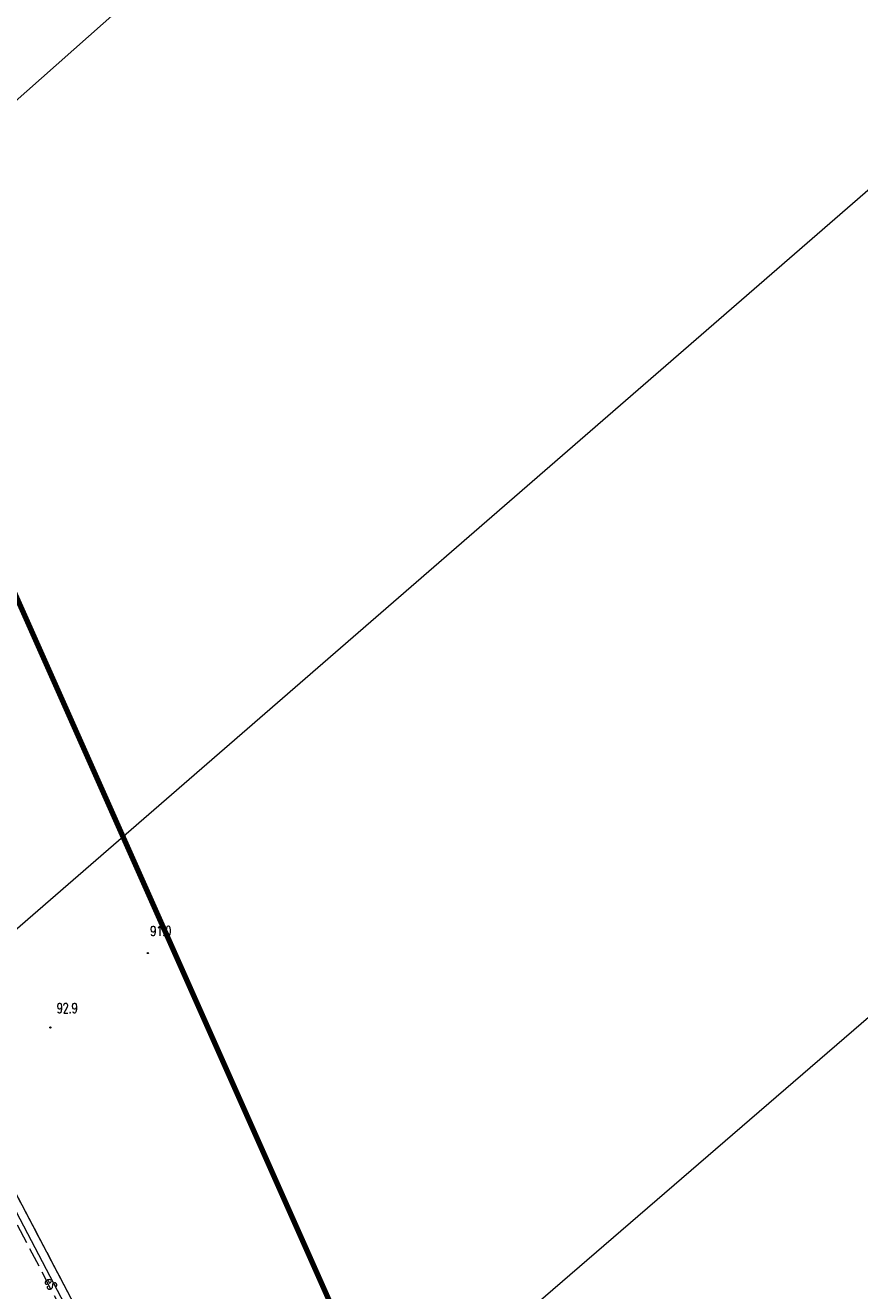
# Model space of a CAD drawing. Header units: metres. Extents: x 7542868 to 7543894, y 5828497 to 5830561.
# Tile 14 of 66: x 7543448 to 7543511, y 5829385 to 5829480. Entities that reach past the tile are written whole.
import ezdxf
from ezdxf.enums import TextEntityAlignment as Align

# ---------------------------------------------------------------- set-up
doc = ezdxf.new("R2010")
doc.units = ezdxf.units.M
for name, pattern in [('1', [0]), ('2_KTJZ01', [2, 1.5, -0.5]), ('4_SUPE_01', [0]), ('GDE', [0]), ('GUK', [2, 1.5, -0.5]), ('GUZ', [1, 0.5, -0.5])]:
    doc.linetypes.add(name, pattern=pattern)
doc.layers.get('0').update_dxf_attribs({"color": 250, "linetype": 'CONTINUOUS', "lineweight": 100})
for name, color, linetype, lineweight in [('Dzialki', 7, 'GDE', 18), ('Kontury', 3, 'GUK', 18), ('KTJZ_L_0', 7, '2_KTJZ01', 18), ('RTPW_T_0', 7, 'CONTINUOUS', 15), ('SUPE_E_T_2', 1, 'CONTINUOUS', 15), ('SUPE_L_2', 1, '4_SUPE_01', 18), ('Uzytki', 7, 'GUZ', 18), ('ZASIEG_L_0', 3, '1', 100)]:
    doc.layers.add(name, color=color, linetype=linetype, lineweight=lineweight)
doc.styles.get("Standard").update_dxf_attribs({"font": 'Simplex.SHX', "width": 0.75})

# ---------------------------------------------------------------- blocks, each defined once
blk = doc.blocks.new('2_RTPW01')
at = {"linetype": 'CONTINUOUS'}
blk.add_circle((0, 0), 0.045, dxfattribs=at)

msp = doc.modelspace()

# ---------------------------------------------------------------- linework, layer by layer
at = {"layer": 'Dzialki'}
for p, q in [((7543418.02, 5829448.92), (7543668.36, 5829670.82)), ((7543439.85, 5829405.89), (7543739.94, 5829666.44)), ((7543462.29, 5829363.18), (7543790.47, 5829646.45)), ((7543462.29, 5829363.18), (7543440.51, 5829404.59))]:
    msp.add_line(p, q, dxfattribs=at)
at = {"layer": 'Kontury'}
msp.add_line((7543462.29, 5829363.18), (7543440.51, 5829404.59), dxfattribs=at)
at = {"layer": 'KTJZ_L_0', "linetype": '2_KTJZ01'}
msp.add_line((7543445.29, 5829393.38), (7543456.85, 5829371.18), dxfattribs=at)
at = {"layer": 'SUPE_L_2', "linetype": '4_SUPE_01'}
msp.add_line((7543442.41, 5829399.65), (7543459.16, 5829367.72), dxfattribs=at)
at = {"layer": 'Uzytki'}
msp.add_line((7543440.51, 5829404.59), (7543462.29, 5829363.18), dxfattribs=at)
at = {"layer": 'ZASIEG_L_0', "linetype": '1'}
msp.add_line((7543381.895, 5829583.703), (7543506.441, 5829303.701), dxfattribs=at)

# ---------------------------------------------------------------- block references
at = {"layer": 'RTPW_T_0', "rotation": 269.9999974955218}
for p in [(7543456.981, 5829410.338), (7543449.629, 5829404.716)]:
    msp.add_blockref('2_RTPW01', p, dxfattribs=at)

# ---------------------------------------------------------------- texts
at = {"layer": 'RTPW_T_0', "width": 0.7}
for s, p in [('91.0', (7543457.176, 5829412.374)), ('92.9', (7543450.117, 5829406.556))]:
    msp.add_text(s, height=0.75, dxfattribs=at).set_placement(p, align=Align.TOP_LEFT)
at = {"layer": 'SUPE_E_T_2', "width": 0.7}
msp.add_text('eS', height=0.75, rotation=295.57729, dxfattribs=at).set_placement((7543449.674, 5829385.388), align=Align.MIDDLE)

doc.saveas('drawing.dxf')
